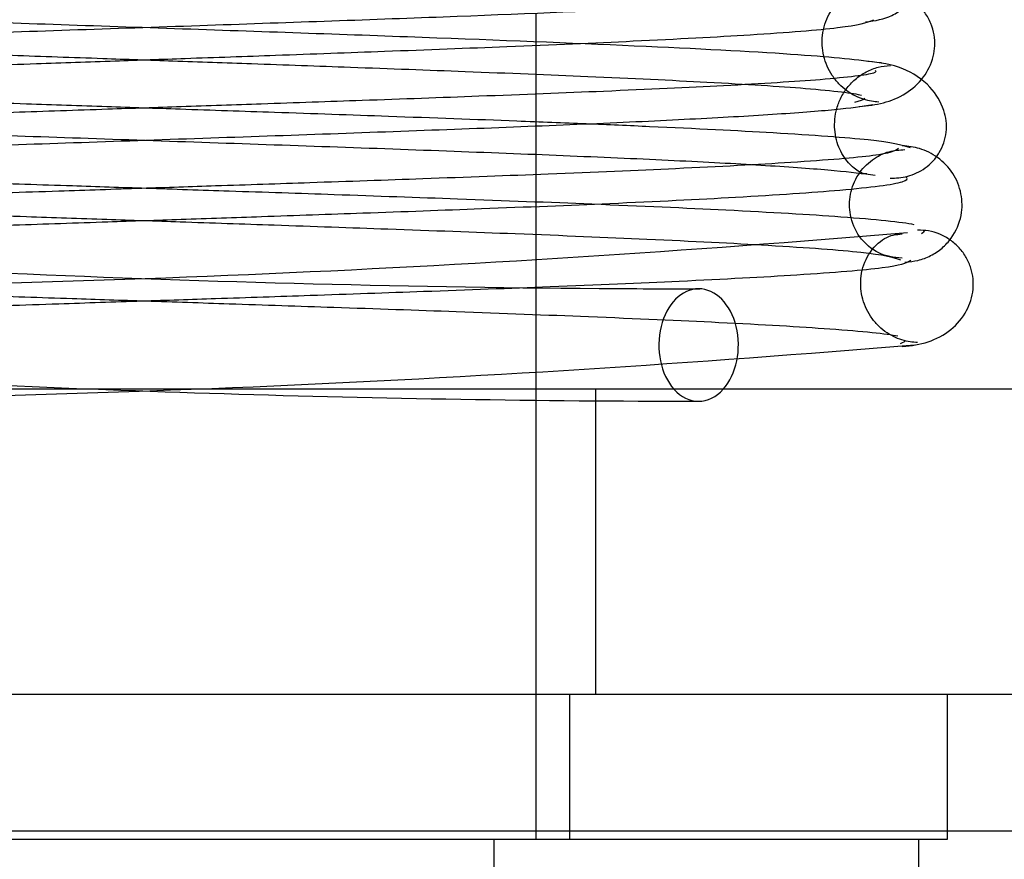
# Model space of a CAD drawing. Header units: inches. Extents: x 0 to 120, y -1 to 80.
# Tile 40 of 53: x 39.258 to 39.564, y 65.81 to 66.071. Entities that reach past the tile are written whole.
import ezdxf
from ezdxf.lldxf.tags import DXFTag

# ---------------------------------------------------------------- set-up
doc = ezdxf.new("R2010")
doc.units = ezdxf.units.IN
doc.header["$MEASUREMENT"] = 0
for name, color, linetype in [('COM42667', 7, 'Continuous'), ('COM70220', 7, 'Continuous'), ('Default', 7, 'Continuous'), ('SCC19011', 7, 'Continuous'), ('SPR20265', 7, 'Continuous'), ('WAF25035', 7, 'Continuous')]:
    doc.layers.add(name, color=color, linetype=linetype)
tags = doc.linetypes.add('HIDDEN2', pattern=[0.1875, 0.125, -0.0625]).pattern_tags.tags
tags[6:7] = [DXFTag(74, 4), DXFTag(75, 0), DXFTag(340, '0'), DXFTag(46, 0.0), DXFTag(50, 0.0), DXFTag(44, 0.0), DXFTag(45, 0.0)]
tags[4:5] = [DXFTag(74, 4), DXFTag(75, 0), DXFTag(340, '0'), DXFTag(46, 0.0), DXFTag(50, 0.0), DXFTag(44, 0.0), DXFTag(45, 0.0)]

# ---------------------------------------------------------------- blocks, each defined once
blk = doc.blocks.new('SE6')
at = {"layer": 'COM42667', "color": 7, "linetype": 'Continuous'}
for p, q in [((39.7421188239, 65.9559305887), (38.8506188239, 65.9559305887)), ((39.7421188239, 65.8609305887), (38.8506188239, 65.8609305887))]:
    blk.add_line(p, q, dxfattribs=at)
at = {"layer": 'COM42667', "color": 7, "linetype": 'HIDDEN2'}
blk.add_line((39.4368688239, 65.9559305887), (39.4368688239, 65.8609305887), dxfattribs=at)
at = {"layer": 'COM70220', "color": 7, "linetype": 'HIDDEN2'}
blk.add_line((41.3273688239, 65.8184305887), (28.3893688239, 65.8184305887), dxfattribs=at)
at = {"layer": 'SCC19011', "color": 7, "linetype": 'HIDDEN2'}
for p, q in [((39.4183688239, 66.03788395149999), (39.4183688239, 66.0729445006)), ((39.4183688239, 65.9877113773), (39.4183688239, 66.0227157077)), ((39.4183688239, 65.8159305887), (39.4183688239, 65.9559305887))]:
    blk.add_line(p, q, dxfattribs=at)
at = {"layer": 'SCC19011', "color": 7, "linetype": 'Continuous'}
for p, q in [((39.4183688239, 66.0227157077), (39.4183688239, 66.03788395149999)), ((39.4183688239, 65.9559305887), (39.4183688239, 65.9877113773)), ((39.4052540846, 65.6349305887), (39.4052540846, 65.8159305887)), ((39.5373688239, 65.6349305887), (39.5373688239, 65.8159305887))]:
    blk.add_line(p, q, dxfattribs=at)
at = {"layer": 'SPR20265', "color": 7, "linetype": 'HIDDEN2'}
for centre, radius, start, end in [((39.4740354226, 70.9064045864), 4.919234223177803, 265.1584212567, 269.5796325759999), ((39.1187022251, 70.9064045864), 4.919234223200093, 270.0554439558, 274.8415787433), ((39.1174607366, 70.9370423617), 4.984858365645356, 270.0775561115, 274.8174758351), ((39.4752769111, 70.93704236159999), 4.984858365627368, 266.537638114, 269.9224438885)]:
    blk.add_arc(centre, radius, start, end, dxfattribs=at)
at = {"layer": 'SPR20265', "color": 7, "linetype": 'Continuous'}
blk.add_arc((39.4740354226, 70.9064045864), 4.919234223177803, 269.5796325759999, 269.9445560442, dxfattribs=at)
blk.add_ellipse((39.4689028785, 65.9696805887), major_axis=(0, -0.01750000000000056), ratio=0.7071067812, start_param=0.666946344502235, end_param=5.616238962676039, dxfattribs=at)
at = {"layer": 'SPR20265', "color": 7, "linetype": 'HIDDEN2'}
for start_param, end_param in [(5.616238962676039, 6.283185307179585), (0, 0.6669463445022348)]:
    blk.add_ellipse((39.4689028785, 65.9696805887), major_axis=(0, -0.01750000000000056), ratio=0.7071067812, start_param=start_param, end_param=end_param, dxfattribs=at)
for points, knots in [([(39.52083749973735, 66.07021392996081), (39.52393573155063, 66.07062733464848), (39.52792023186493, 66.07126151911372), (39.53281175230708, 66.07454779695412), (39.5366127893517, 66.07858575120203), (39.53924077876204, 66.08459385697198), (39.53931811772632, 66.09158571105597), (39.53682414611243, 66.09809304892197), (39.53225589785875, 66.10300102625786), (39.52660374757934, 66.10588316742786), (39.52306778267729, 66.10628422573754), (39.5211322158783, 66.10646206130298)], [0, 0, 0, 0, 0.147667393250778, 0.2234340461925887, 0.2981355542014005, 0.4379396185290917, 0.5630310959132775, 0.6858872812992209, 0.8030319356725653, 0.9087100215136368, 1, 1, 1, 1]), ([(39.52579274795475, 66.05746413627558), (39.51825714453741, 66.0583726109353), (39.50413255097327, 66.05996826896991), (39.45464550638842, 66.062595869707), (39.38868871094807, 66.06523221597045), (39.31059689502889, 66.06794919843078), (39.2430517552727, 66.07025770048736), (39.19252194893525, 66.07212762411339), (39.15727607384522, 66.07355730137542), (39.12642736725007, 66.07500549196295), (39.10116390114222, 66.07645968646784), (39.08150068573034, 66.07796459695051), (39.07525774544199, 66.07888754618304), (39.07176123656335, 66.07943228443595)], [0, 0, 0, 0, 0.1152046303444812, 0.2331583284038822, 0.3539335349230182, 0.4774277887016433, 0.6036619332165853, 0.6680437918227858, 0.7330929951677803, 0.7988074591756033, 0.8652170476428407, 0.9322827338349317, 1, 1, 1, 1]), ([(39.52495920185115, 66.04527841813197), (39.52417428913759, 66.04532862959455), (39.52286081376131, 66.04543929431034), (39.52024854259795, 66.04606250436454), (39.51757622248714, 66.04715039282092), (39.5149134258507, 66.04877379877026), (39.51245714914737, 66.05092810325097), (39.51036398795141, 66.0535569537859), (39.50876547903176, 66.05653942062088), (39.50734506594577, 66.06095714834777), (39.50710180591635, 66.06671068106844), (39.50937918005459, 66.07351629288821), (39.51460900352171, 66.0785492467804), (39.51715795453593, 66.078880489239), (39.51883818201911, 66.07893605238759)], [0, 0, 0, 0, 0.0445589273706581, 0.0863882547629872, 0.1272210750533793, 0.1685888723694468, 0.2115980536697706, 0.2568995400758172, 0.3048280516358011, 0.3556100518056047, 0.4691326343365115, 0.6140297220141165, 0.7915968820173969, 1, 1, 1, 1]), ([(39.07208173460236, 66.04639235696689), (39.07172081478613, 66.04673260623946), (39.0724519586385, 66.0477356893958), (39.0871821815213, 66.04947240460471), (39.11808561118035, 66.05142520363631), (39.15552407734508, 66.05319116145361), (39.1938808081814, 66.05474499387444), (39.22970476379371, 66.05607565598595), (39.26053351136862, 66.0571746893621), (39.28644104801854, 66.05808358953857), (39.31138484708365, 66.05895574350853), (39.33966031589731, 66.0599515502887), (39.37373807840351, 66.06118357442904), (39.4119771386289, 66.06265657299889), (39.45159419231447, 66.06437381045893), (39.48818709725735, 66.06632592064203), (39.5166670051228, 66.06856972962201), (39.52118164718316, 66.07003001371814), (39.52340404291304, 66.07091943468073)], [0.0521707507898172, 0.0521707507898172, 0.0521707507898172, 0.0521707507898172, 0.0958626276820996, 0.182968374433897, 0.2611835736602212, 0.3304706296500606, 0.3907088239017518, 0.4418475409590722, 0.4838360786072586, 0.5166602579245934, 0.5458021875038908, 0.5835599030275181, 0.6303746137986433, 0.6862392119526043, 0.7511598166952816, 0.825103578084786, 0.9080331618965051, 1, 1, 1, 1]), ([(39.161262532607, 66.06351346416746), (39.16837392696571, 66.06320141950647), (39.18749408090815, 66.06239719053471), (39.21899956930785, 66.06118357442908), (39.25307733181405, 66.0599515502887), (39.28135280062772, 66.05895574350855), (39.30629659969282, 66.05808358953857), (39.33220413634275, 66.0571746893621), (39.36303288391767, 66.05607565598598), (39.39885683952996, 66.05474499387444), (39.43721357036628, 66.05319116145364), (39.47465203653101, 66.05142520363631), (39.50555546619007, 66.04947240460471), (39.51720649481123, 66.04809873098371), (39.51958137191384, 66.04741209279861)], [0.2783530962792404, 0.2783530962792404, 0.2783530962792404, 0.2783530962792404, 0.3137607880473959, 0.3696253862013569, 0.4164400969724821, 0.4541978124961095, 0.4833397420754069, 0.5161639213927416, 0.5581524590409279, 0.6092911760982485, 0.6695293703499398, 0.7388164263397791, 0.8170316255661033, 0.9041373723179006, 0.9041373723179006, 0.9041373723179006, 0.9041373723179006]), ([(39.52851474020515, 66.02165452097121), (39.5294549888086, 66.02163632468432), (39.53100058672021, 66.02163929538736), (39.53386841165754, 66.02211674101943), (39.53670713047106, 66.02311326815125), (39.53946555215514, 66.02470816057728), (39.54193708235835, 66.02689811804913), (39.54394634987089, 66.02961159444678), (39.5453481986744, 66.03271488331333), (39.54632890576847, 66.03741987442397), (39.54543683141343, 66.04349654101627), (39.54101759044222, 66.05079722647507), (39.53207103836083, 66.05662236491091), (39.52548025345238, 66.05755723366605), (39.52127849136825, 66.05800750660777)], [0, 0, 0, 0, 0.0450560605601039, 0.0862289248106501, 0.1249882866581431, 0.1630440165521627, 0.2021153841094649, 0.2436891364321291, 0.2889083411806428, 0.3386069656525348, 0.4554382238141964, 0.6077609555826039, 0.7920007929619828, 1, 1, 1, 1]), ([(39.52381880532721, 66.05508793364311), (39.52417197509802, 66.05482812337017), (39.52375445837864, 66.05393550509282), (39.51004405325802, 66.0523354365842), (39.47997485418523, 66.05043814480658), (39.44221710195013, 66.04870115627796), (39.40318305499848, 66.04716415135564), (39.36673800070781, 66.04584305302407), (39.33532831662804, 66.04475284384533), (39.3087232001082, 66.04384797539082), (39.28288045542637, 66.04297410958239), (39.25336026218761, 66.04197209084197), (39.21777029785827, 66.04073663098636), (39.17760235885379, 66.0392640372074), (39.13587079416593, 66.03755143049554), (39.09740295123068, 66.03560992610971), (39.06619960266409, 66.03338336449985), (39.06072981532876, 66.03193820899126), (39.05791386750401, 66.03105822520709)], [0.0593105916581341, 0.0593105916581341, 0.0593105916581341, 0.0593105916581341, 0.0946044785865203, 0.1809035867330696, 0.2586064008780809, 0.3275375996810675, 0.3875519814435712, 0.4384775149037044, 0.4802040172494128, 0.5126619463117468, 0.5421123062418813, 0.5803019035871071, 0.6275125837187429, 0.6837490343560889, 0.7490680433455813, 0.8235325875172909, 0.907155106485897, 1, 1, 1, 1]), ([(39.43388971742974, 66.03848359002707), (39.42695274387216, 66.03877000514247), (39.40739746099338, 66.0395477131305), (39.37496734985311, 66.04073663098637), (39.33937738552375, 66.04197209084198), (39.30985719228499, 66.04297410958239), (39.28401444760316, 66.04384797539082), (39.25740933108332, 66.04475284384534), (39.22599964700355, 66.04584305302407), (39.18955459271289, 66.04716415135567), (39.15052054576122, 66.04870115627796), (39.11276279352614, 66.05043814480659), (39.08269359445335, 66.05233543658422), (39.0714112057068, 66.05365214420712), (39.06947763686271, 66.05430289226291)], [0.2834425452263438, 0.2834425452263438, 0.2834425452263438, 0.2834425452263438, 0.3162509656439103, 0.3724874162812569, 0.4196980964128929, 0.4578876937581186, 0.4873380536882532, 0.5197959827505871, 0.5615224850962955, 0.6124480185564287, 0.6724624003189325, 0.7413935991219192, 0.81909641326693, 0.9053955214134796, 0.9053955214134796, 0.9053955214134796, 0.9053955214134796]), ([(39.52127260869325, 66.02300826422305), (39.52084723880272, 66.02287357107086), (39.52012384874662, 66.02285986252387), (39.51661001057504, 66.02488418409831), (39.51308678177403, 66.02924893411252), (39.5113075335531, 66.03456854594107), (39.511144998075, 66.0390525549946), (39.51159579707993, 66.04245777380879), (39.51275714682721, 66.04599873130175), (39.51474620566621, 66.04944679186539), (39.51755936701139, 66.05249818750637), (39.52099666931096, 66.05483558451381), (39.52490230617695, 66.05632391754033), (39.52719512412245, 66.05654349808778), (39.52854861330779, 66.05664266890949)], [0, 0, 0, 0, 0.1825142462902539, 0.338190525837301, 0.4707508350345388, 0.5826637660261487, 0.6313703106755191, 0.6781685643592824, 0.7267488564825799, 0.7777407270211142, 0.8310933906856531, 0.8862829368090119, 0.9426881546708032, 1, 1, 1, 1]), ([(39.06964289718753, 66.04449868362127), (39.07654467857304, 66.0435884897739), (39.08958065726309, 66.04198705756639), (39.13724175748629, 66.0393614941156), (39.20179355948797, 66.03672066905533), (39.27930948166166, 66.03400627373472), (39.3471142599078, 66.03169700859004), (39.39814621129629, 66.02982887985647), (39.43407819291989, 66.02839903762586), (39.46605893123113, 66.02695037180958), (39.49232284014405, 66.02549494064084), (39.51288896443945, 66.02398936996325), (39.51987599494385, 66.02306738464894), (39.52381291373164, 66.02252244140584)], [0, 0, 0, 0, 0.1136705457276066, 0.2305402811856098, 0.3505181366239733, 0.4737382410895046, 0.6000633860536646, 0.6647045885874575, 0.7301542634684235, 0.7963880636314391, 0.8634391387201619, 0.9313151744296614, 1, 1, 1, 1]), ([(39.53219032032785, 65.99670560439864), (39.5294899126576, 65.99693793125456), (39.52499946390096, 65.99750985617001), (39.51863154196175, 66.00289219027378), (39.51575836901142, 66.00984004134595), (39.51575464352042, 66.01658683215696), (39.51818973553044, 66.0228253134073), (39.52256826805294, 66.02747284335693), (39.52791792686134, 66.03012459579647), (39.53127751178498, 66.03040105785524), (39.53309812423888, 66.03051108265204)], [0, 0, 0, 0, 0.1609713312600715, 0.3161018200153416, 0.4559362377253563, 0.5778460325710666, 0.69689851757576, 0.8105307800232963, 0.9127819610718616, 1, 1, 1, 1]), ([(39.53597980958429, 66.00711954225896), (39.53205545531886, 66.0079040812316), (39.51694923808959, 66.00943695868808), (39.48080915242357, 66.01155094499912), (39.43876310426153, 66.01340975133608), (39.39672572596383, 66.0150112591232), (39.35813712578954, 66.01636223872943), (39.32532631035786, 66.01746736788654), (39.29798379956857, 66.01837697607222), (39.27179917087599, 66.01924894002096), (39.24228530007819, 66.02024320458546), (39.20699292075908, 66.02147076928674), (39.16782316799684, 66.0229334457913), (39.12787146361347, 66.02463149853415), (39.09181924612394, 66.02655106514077), (39.0745887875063, 66.02796209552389), (39.06925235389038, 66.0286900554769), (39.06906853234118, 66.02871574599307)], [0.0983947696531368, 0.0983947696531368, 0.0983947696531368, 0.0983947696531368, 0.1871554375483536, 0.2663663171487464, 0.3361657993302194, 0.3965869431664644, 0.4477092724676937, 0.4895814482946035, 0.5222602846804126, 0.5512647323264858, 0.5888192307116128, 0.6353250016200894, 0.6907383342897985, 0.7550066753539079, 0.8280360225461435, 0.9097130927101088, 0.9127048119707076, 0.9127048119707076, 0.9127048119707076, 0.9127048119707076]), ([(39.06100277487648, 65.9961950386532), (39.06354858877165, 65.99705521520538), (39.06857510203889, 65.99846994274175), (39.09896938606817, 66.0006599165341), (39.13679614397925, 66.00257803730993), (39.17807394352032, 66.00427661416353), (39.21796855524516, 66.00574169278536), (39.2534199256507, 66.00697365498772), (39.28289018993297, 66.00797445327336), (39.30872778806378, 66.00884820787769), (39.33539035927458, 66.00975429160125), (39.36704808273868, 66.0108555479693), (39.40409544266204, 66.01221471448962), (39.44427007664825, 66.01384376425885), (39.48385024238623, 66.01576503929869), (39.5163928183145, 66.01798983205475), (39.53320157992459, 66.02011007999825), (39.53404059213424, 66.02141960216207), (39.53360239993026, 66.02189571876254)], [0, 0, 0, 0, 0.0909912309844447, 0.1731580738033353, 0.2464979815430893, 0.3109571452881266, 0.3665426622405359, 0.4132687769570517, 0.4511042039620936, 0.4803009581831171, 0.5125069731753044, 0.5539869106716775, 0.6047790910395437, 0.6649260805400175, 0.7344419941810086, 0.8134004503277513, 0.9019189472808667, 0.9500215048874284, 0.9500215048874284, 0.9500215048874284, 0.9500215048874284]), ([(39.15725842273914, 66.01351312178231), (39.16805592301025, 66.01305018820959), (39.1908784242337, 66.01213267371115), (39.22568956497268, 66.0108555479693), (39.25734728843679, 66.00975429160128), (39.2840098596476, 66.00884820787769), (39.3098474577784, 66.00797445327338), (39.33931772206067, 66.00697365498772), (39.3747690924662, 66.00574169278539), (39.41466370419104, 66.0042766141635), (39.45594150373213, 66.00257803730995), (39.49376826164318, 66.0006599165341), (39.52416254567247, 65.99846994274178), (39.52918905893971, 65.99705521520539), (39.53173487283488, 65.99619503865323)], [0.3442741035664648, 0.3442741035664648, 0.3442741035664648, 0.3442741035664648, 0.3952209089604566, 0.4460130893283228, 0.4874930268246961, 0.5196990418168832, 0.5488957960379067, 0.5867312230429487, 0.6334573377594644, 0.6890428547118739, 0.7535020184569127, 0.8268419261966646, 0.9090087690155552, 1, 1, 1, 1]), ([(39.53226655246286, 65.96923902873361), (39.53522729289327, 65.9695055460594), (39.53998118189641, 65.97010936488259), (39.54744918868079, 65.97391604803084), (39.55246711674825, 65.9797675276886), (39.55435404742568, 65.98559842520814), (39.55438777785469, 65.99019357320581), (39.5537192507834, 65.99360258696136), (39.55228633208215, 65.99693321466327), (39.5501028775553, 65.99996334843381), (39.5472672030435, 66.00246602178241), (39.5440040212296, 66.00425866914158), (39.54042743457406, 66.0053183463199), (39.53828060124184, 66.0054216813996), (39.53702742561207, 66.00546015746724)], [0, 0, 0, 0, 0.1741531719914, 0.3339451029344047, 0.4764602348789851, 0.5971603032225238, 0.6497340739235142, 0.7011390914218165, 0.7520422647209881, 0.8026387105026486, 0.8528666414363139, 0.9025447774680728, 0.95155513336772, 1, 1, 1, 1]), ([(39.53703322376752, 65.97046392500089), (39.53620781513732, 65.97050897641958), (39.53480764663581, 65.97060905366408), (39.5321399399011, 65.97122369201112), (39.52944975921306, 65.97229926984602), (39.52678674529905, 65.9739078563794), (39.52433885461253, 65.97604697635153), (39.52225818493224, 65.97866408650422), (39.52067827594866, 65.98164002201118), (39.5193036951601, 65.98602969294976), (39.51914123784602, 65.99179525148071), (39.52161618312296, 65.99864301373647), (39.52723538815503, 66.00376191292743), (39.53028372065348, 66.00414361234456), (39.53225948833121, 66.0042379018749)], [0, 0, 0, 0, 0.0417287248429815, 0.0824271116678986, 0.1236020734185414, 0.1664020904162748, 0.2115058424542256, 0.2591772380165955, 0.3094282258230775, 0.3622164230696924, 0.4781225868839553, 0.6233517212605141, 0.7983772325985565, 1, 1, 1, 1]), ([(39.064133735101, 65.99414920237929), (39.06491115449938, 65.99402150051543), (39.07070999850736, 65.99317525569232), (39.08984978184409, 65.99162497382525), (39.12669054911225, 65.98967059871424), (39.16720550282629, 65.98795183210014), (39.2067218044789, 65.98647812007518), (39.24219302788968, 65.98524555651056), (39.27177954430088, 65.98424947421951), (39.29797971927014, 65.98337721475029), (39.3252967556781, 65.98246808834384), (39.35797406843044, 65.98136729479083), (39.39622420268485, 65.98003033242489), (39.43761064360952, 65.97846129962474), (39.47861759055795, 65.97666491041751), (39.51333648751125, 65.97465836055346), (39.52742174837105, 65.97323011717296), (39.53085158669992, 65.97250952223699)], [0.077114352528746, 0.077114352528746, 0.077114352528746, 0.077114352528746, 0.09186008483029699, 0.1746853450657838, 0.2485323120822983, 0.3133612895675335, 0.369148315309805, 0.4158976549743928, 0.4536068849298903, 0.4827100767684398, 0.515476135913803, 0.5574059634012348, 0.6084984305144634, 0.6687214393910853, 0.7380462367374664, 0.8163847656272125, 0.9037349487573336, 0.9037349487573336, 0.9037349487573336, 0.9037349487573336])]:
    blk.add_open_spline(points, degree=3, knots=knots, dxfattribs=at)
at = {"layer": 'SPR20265', "color": 7, "linetype": 'Continuous'}
for points, knots in [([(39.52097641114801, 66.07943228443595), (39.5143072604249, 66.07853221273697), (39.5016690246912, 66.07694666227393), (39.4546941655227, 66.07434147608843), (39.39066252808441, 66.07171340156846), (39.31338963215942, 66.069004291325), (39.24553580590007, 66.0666944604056), (39.19428904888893, 66.06482196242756), (39.15809624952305, 66.06338602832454), (39.12579162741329, 66.06192918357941), (39.09916482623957, 66.06046342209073), (39.07821171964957, 66.05894507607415), (39.0710101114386, 66.05801449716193), (39.06694489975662, 66.05746413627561)], [0, 0, 0, 0, 0.1127460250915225, 0.228924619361, 0.3484573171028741, 0.4714947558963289, 0.5979155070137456, 0.6627140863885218, 0.7283992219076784, 0.7949479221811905, 0.8623936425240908, 0.930748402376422, 1, 1, 1, 1]), ([(39.51884631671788, 66.04393721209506), (39.52424248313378, 66.04440827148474), (39.53069134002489, 66.04542081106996), (39.53895852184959, 66.05242084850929), (39.54175426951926, 66.05802825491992), (39.5424653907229, 66.0627007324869), (39.54228483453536, 66.06620325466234), (39.54128198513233, 66.06981929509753), (39.53936253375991, 66.07330935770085), (39.53653769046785, 66.07636424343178), (39.53301098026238, 66.07866222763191), (39.52893580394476, 66.08007393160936), (39.52642055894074, 66.0802170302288), (39.52494430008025, 66.0802714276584)], [0, 0, 0, 0, 0.3243185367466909, 0.4621148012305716, 0.5813042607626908, 0.6332128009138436, 0.6824314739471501, 0.7324228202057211, 0.7838473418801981, 0.83678889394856, 0.8908503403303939, 0.9454203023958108, 1, 1, 1, 1]), ([(39.06892473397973, 66.02252244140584), (39.07624016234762, 66.02342201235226), (39.0899895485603, 66.02500375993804), (39.13882387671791, 66.02761309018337), (39.20429455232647, 66.0302382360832), (39.28217195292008, 66.0329509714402), (39.34979605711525, 66.03526108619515), (39.40056200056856, 66.03713619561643), (39.43608740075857, 66.03857278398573), (39.46727951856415, 66.0400302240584), (39.49292488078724, 66.04149595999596), (39.51299575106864, 66.04301513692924), (39.51946395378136, 66.04394783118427), (39.52309475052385, 66.04449868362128)], [0, 0, 0, 0, 0.1142937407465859, 0.2315584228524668, 0.3518813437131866, 0.4751840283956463, 0.6015015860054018, 0.666038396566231, 0.7313204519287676, 0.7973472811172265, 0.8641543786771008, 0.9317064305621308, 1, 1, 1, 1]), ([(39.53482378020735, 66.0310582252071), (39.5320078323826, 66.03193820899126), (39.52653804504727, 66.03338336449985), (39.49533469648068, 66.03560992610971), (39.46251606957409, 66.03726630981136), (39.44076371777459, 66.03819977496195), (39.43388971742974, 66.03848359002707)], [0, 0, 0, 0, 0.09284489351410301, 0.1764674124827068, 0.2509319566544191, 0.2834425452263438, 0.2834425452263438, 0.2834425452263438, 0.2834425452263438]), ([(39.53108564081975, 66.03079564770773), (39.53004898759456, 66.03002831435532), (39.5268176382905, 66.0286719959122), (39.50091840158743, 66.02655106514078), (39.46486618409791, 66.02463149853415), (39.42491447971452, 66.02293344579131), (39.38574472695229, 66.02147076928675), (39.35045234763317, 66.02024320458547), (39.32093847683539, 66.01924894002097), (39.2947538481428, 66.01837697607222), (39.26741133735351, 66.01746736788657), (39.23460052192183, 66.01636223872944), (39.19601192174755, 66.01501125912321), (39.15397454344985, 66.01340975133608), (39.11192849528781, 66.01155094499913), (39.07578840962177, 66.0094369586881), (39.05499201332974, 66.00732668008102), (39.05322511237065, 66.00601400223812), (39.05343367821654, 66.00543755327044)], [0.0079560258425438, 0.0079560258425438, 0.0079560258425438, 0.0079560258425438, 0.0902869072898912, 0.1719639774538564, 0.244993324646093, 0.3092616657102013, 0.3646749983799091, 0.4111807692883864, 0.4487352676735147, 0.4777397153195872, 0.5104185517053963, 0.5522907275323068, 0.6034130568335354, 0.6638342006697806, 0.7336336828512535, 0.8128445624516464, 0.9016052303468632, 0.96487640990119, 0.96487640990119, 0.96487640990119, 0.96487640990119]), ([(39.53310189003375, 65.99551371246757), (39.53458858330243, 65.99562050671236), (39.53716028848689, 65.99584706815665), (39.54121017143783, 65.99737332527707), (39.54474033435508, 65.9997482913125), (39.54847904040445, 66.0038054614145), (39.55100336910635, 66.0098415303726), (39.55094630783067, 66.0168522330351), (39.54832813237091, 66.02333472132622), (39.54360795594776, 66.02825027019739), (39.53772559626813, 66.03111399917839), (39.53419981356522, 66.03152350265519), (39.53219470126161, 66.03170412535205)], [0, 0, 0, 0, 0.0655887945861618, 0.1340957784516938, 0.2039995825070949, 0.273642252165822, 0.4059226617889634, 0.5277760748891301, 0.6522147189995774, 0.7755693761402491, 0.8922798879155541, 1, 1, 1, 1]), ([(39.05942626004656, 65.97113201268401), (39.05912994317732, 65.97159831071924), (39.06055228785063, 65.97274708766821), (39.07940116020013, 65.97465836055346), (39.11412005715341, 65.97666491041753), (39.15512700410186, 65.97846129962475), (39.19651344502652, 65.98003033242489), (39.23476357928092, 65.98136729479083), (39.26744089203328, 65.98246808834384), (39.29475792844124, 65.9833772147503), (39.32095810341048, 65.98424947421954), (39.35054461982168, 65.98524555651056), (39.38601584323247, 65.98647812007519), (39.42553214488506, 65.98795183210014), (39.46604709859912, 65.98967059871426), (39.50288786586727, 65.99162497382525), (39.53009437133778, 65.99382864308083), (39.53362030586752, 65.9952548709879), (39.53495495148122, 65.99608743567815)], [0.0402294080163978, 0.0402294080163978, 0.0402294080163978, 0.0402294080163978, 0.0962650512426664, 0.1836152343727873, 0.2619537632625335, 0.3312785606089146, 0.3915015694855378, 0.4425940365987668, 0.4845238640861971, 0.5172899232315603, 0.5463931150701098, 0.5841023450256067, 0.6308516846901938, 0.6866387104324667, 0.7514676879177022, 0.825314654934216, 0.908139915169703, 0.9951320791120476, 0.9951320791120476, 0.9951320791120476, 0.9951320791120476])]:
    blk.add_open_spline(points, degree=3, knots=knots, dxfattribs=at)
at = {"layer": 'SPR20265', "color": 7, "linetype": 'HIDDEN2'}
for points in [[(39.520655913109, 66.04639235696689), (39.52022495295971, 66.04598607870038), (39.51893117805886, 66.04557241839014), (39.51735656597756, 66.04512665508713)], [(39.5382752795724, 66.00444229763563), (39.53878153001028, 66.00478825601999), (39.53918818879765, 66.00511755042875), (39.53930396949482, 66.00543755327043)], [(39.5333113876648, 65.97113201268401), (39.53309865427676, 65.97079724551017), (39.53244669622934, 65.97045353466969), (39.53164866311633, 65.97008953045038)]]:
    blk.add_open_spline(points, degree=3, dxfattribs=at)
at = {"layer": 'WAF25035', "color": 7, "linetype": 'HIDDEN2'}
blk.add_line((39.4288688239, 65.8159305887), (39.4288688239, 65.8609305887), dxfattribs=at)
at = {"layer": 'WAF25035', "color": 7, "linetype": 'Continuous'}
for p, q in [((39.5463688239, 65.8159305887), (39.5463688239, 65.8609305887)), ((39.0463688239, 65.8159305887), (39.5463688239, 65.8159305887))]:
    blk.add_line(p, q, dxfattribs=at)

msp = doc.modelspace()

# ---------------------------------------------------------------- block references
at = {"layer": 'Default'}
msp.add_blockref('SE6', (0, 0), dxfattribs=at)

doc.saveas('drawing.dxf')
